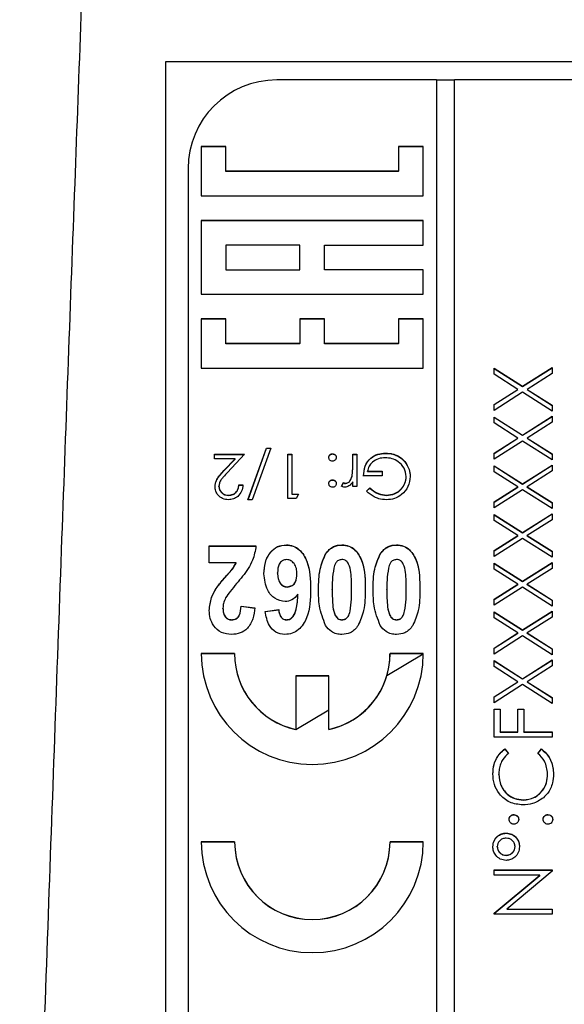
# Model space of a CAD drawing. Header units: millimetres. Extents: x 346 to 1849, y -14 to 1262.
# Tile 26 of 56: x 1326 to 1338, y 539 to 561. Entities that reach past the tile are written whole.
import ezdxf

# ---------------------------------------------------------------- set-up
doc = ezdxf.new("R2010")
doc.units = ezdxf.units.MM

msp = doc.modelspace()

# ---------------------------------------------------------------- linework, layer by layer
at = {"color": 7, "linetype": 'Continuous', "lineweight": 25}
for p, q in [((1329.119, 560.053), (1350.119, 560.053)), ((1329.119, 522.498), (1329.119, 560.053)), ((1335.219, 559.637), (1331.619, 559.637)), ((1335.219, 559.637), (1335.219, 519.691)), ((1335.619, 559.632), (1335.219, 559.632)), ((1335.619, 519.691), (1335.619, 559.637)), ((1347.619, 559.637), (1335.619, 559.637)), ((1330.474, 558.134), (1329.919, 558.134)), ((1329.919, 558.134), (1329.919, 557.024)), ((1330.474, 558.129), (1329.919, 558.129)), ((1330.474, 557.579), (1330.474, 558.134)), ((1334.919, 558.134), (1334.363, 558.134)), ((1334.363, 558.134), (1334.363, 557.579)), ((1334.919, 558.129), (1334.363, 558.129)), ((1334.919, 557.024), (1334.919, 558.134)), ((1329.619, 557.64), (1329.619, 521.688)), ((1334.363, 557.579), (1330.474, 557.579)), ((1330.474, 557.574), (1330.474, 557.579)), ((1334.363, 557.574), (1330.474, 557.574)), ((1334.363, 557.574), (1334.363, 557.579)), ((1329.919, 557.024), (1334.919, 557.024)), ((1334.919, 556.469), (1329.919, 556.469)), ((1329.919, 556.469), (1329.919, 554.805)), ((1334.919, 556.464), (1329.919, 556.464)), ((1334.919, 555.915), (1334.919, 556.469)), ((1332.141, 555.915), (1330.474, 555.915)), ((1330.474, 555.915), (1330.474, 555.36)), ((1332.141, 555.36), (1332.141, 555.915)), ((1332.697, 555.36), (1332.697, 555.915)), ((1332.697, 555.915), (1334.919, 555.915)), ((1330.474, 555.355), (1330.474, 555.36)), ((1330.474, 555.36), (1332.141, 555.36)), ((1330.474, 555.355), (1332.141, 555.355)), ((1332.141, 555.355), (1332.141, 555.36)), ((1334.919, 555.36), (1332.697, 555.36)), ((1332.697, 555.355), (1332.697, 555.36)), ((1334.919, 555.355), (1332.697, 555.355)), ((1334.919, 554.805), (1334.919, 555.36)), ((1329.919, 554.805), (1334.919, 554.805)), ((1330.474, 554.25), (1329.919, 554.25)), ((1329.919, 554.25), (1329.919, 553.14)), ((1330.474, 554.245), (1329.919, 554.245)), ((1330.474, 553.695), (1330.474, 554.25)), ((1332.697, 554.25), (1332.141, 554.25)), ((1332.141, 554.25), (1332.141, 553.695)), ((1332.697, 554.245), (1332.141, 554.245)), ((1332.697, 553.695), (1332.697, 554.25)), ((1334.919, 554.25), (1334.363, 554.25)), ((1334.363, 554.25), (1334.363, 553.695)), ((1334.919, 554.245), (1334.363, 554.245)), ((1334.919, 553.14), (1334.919, 554.25)), ((1332.141, 553.695), (1330.474, 553.695)), ((1330.474, 553.69), (1330.474, 553.695)), ((1332.141, 553.69), (1330.474, 553.69)), ((1332.141, 553.69), (1332.141, 553.695)), ((1334.363, 553.695), (1332.697, 553.695)), ((1332.697, 553.69), (1332.697, 553.695)), ((1334.363, 553.69), (1332.697, 553.69)), ((1334.363, 553.69), (1334.363, 553.695)), ((1329.919, 553.14), (1334.919, 553.14)), ((1336.519, 553.138), (1337.156, 552.731)), ((1336.519, 553.003), (1336.519, 553.138)), ((1336.519, 553.133), (1337.156, 552.726)), ((1337.051, 552.663), (1336.519, 553.003)), ((1337.156, 552.731), (1337.819, 553.154)), ((1337.156, 552.726), (1337.819, 553.149)), ((1337.819, 553.02), (1337.261, 552.663)), ((1337.819, 553.154), (1337.819, 553.02)), ((1336.519, 552.323), (1337.051, 552.663)), ((1336.519, 552.318), (1337.051, 552.658)), ((1337.156, 552.596), (1336.519, 552.189)), ((1337.051, 552.658), (1337.051, 552.663)), ((1337.156, 552.726), (1337.156, 552.731)), ((1337.819, 552.172), (1337.156, 552.596)), ((1337.261, 552.663), (1337.819, 552.307)), ((1337.261, 552.658), (1337.261, 552.663)), ((1337.261, 552.658), (1337.819, 552.302)), ((1336.519, 552.189), (1336.519, 552.323)), ((1337.819, 552.307), (1337.819, 552.172)), ((1336.519, 552.039), (1337.156, 551.632)), ((1336.519, 551.905), (1336.519, 552.039)), ((1336.519, 552.034), (1337.156, 551.627)), ((1337.051, 551.565), (1336.519, 551.905)), ((1337.156, 551.632), (1337.819, 552.056)), ((1337.156, 551.627), (1337.819, 552.051)), ((1337.819, 551.921), (1337.261, 551.565)), ((1337.819, 552.056), (1337.819, 551.921)), ((1337.156, 551.627), (1337.156, 551.632)), ((1336.519, 551.225), (1337.051, 551.565)), ((1336.519, 551.22), (1337.051, 551.56)), ((1337.156, 551.498), (1336.519, 551.09)), ((1337.051, 551.56), (1337.051, 551.565)), ((1337.819, 551.074), (1337.156, 551.498)), ((1337.261, 551.565), (1337.819, 551.208)), ((1337.261, 551.56), (1337.261, 551.565)), ((1337.261, 551.56), (1337.819, 551.203)), ((1330.214, 551.199), (1330.893, 551.199)), ((1330.214, 551.096), (1330.214, 551.199)), ((1330.214, 551.193), (1330.888, 551.193)), ((1330.893, 551.199), (1330.505, 550.785)), ((1330.97, 550.174), (1331.388, 551.339)), ((1330.972, 550.174), (1331.388, 551.334)), ((1331.483, 551.339), (1331.065, 550.174)), ((1331.388, 551.339), (1331.483, 551.339)), ((1331.388, 551.334), (1331.388, 551.339)), ((1331.388, 551.334), (1331.481, 551.334)), ((1331.868, 551.199), (1331.957, 551.199)), ((1331.868, 550.2), (1331.868, 551.199)), ((1331.868, 551.193), (1331.957, 551.193)), ((1331.957, 551.199), (1331.957, 550.302)), ((1332.874, 551.206), (1332.874, 551.211)), ((1333.329, 551.199), (1333.419, 551.199)), ((1333.329, 550.953), (1333.329, 551.199)), ((1333.329, 551.193), (1333.419, 551.193)), ((1333.419, 551.199), (1333.419, 550.469)), ((1334.068, 551.219), (1334.068, 551.224)), ((1336.519, 551.09), (1336.519, 551.225)), ((1337.819, 551.208), (1337.819, 551.074)), ((1330.679, 551.096), (1330.214, 551.096)), ((1330.429, 550.83), (1330.679, 551.096)), ((1330.429, 550.824), (1330.679, 551.091)), ((1330.679, 551.091), (1330.679, 551.096)), ((1334.501, 551.03), (1334.501, 551.035)), ((1337.156, 550.534), (1337.819, 550.957)), ((1337.819, 550.957), (1337.819, 550.823)), ((1330.429, 550.824), (1330.429, 550.83)), ((1333.329, 550.948), (1333.329, 550.953)), ((1333.662, 550.815), (1333.996, 550.815)), ((1333.662, 550.809), (1333.662, 550.815)), ((1333.662, 550.809), (1333.996, 550.809)), ((1333.996, 550.815), (1333.996, 550.712)), ((1336.519, 550.941), (1337.156, 550.534)), ((1336.519, 550.806), (1336.519, 550.941)), ((1336.519, 550.935), (1337.156, 550.528)), ((1337.051, 550.466), (1336.519, 550.806)), ((1337.156, 550.528), (1337.819, 550.952)), ((1337.819, 550.823), (1337.261, 550.466)), ((1332.874, 550.617), (1332.874, 550.622)), ((1333.073, 550.481), (1333.122, 550.559)), ((1333.073, 550.476), (1333.122, 550.553)), ((1333.122, 550.553), (1333.122, 550.559)), ((1333.168, 550.54), (1333.168, 550.546)), ((1333.313, 550.698), (1333.313, 550.703)), ((1333.329, 550.469), (1333.329, 550.576)), ((1333.996, 550.712), (1333.573, 550.712)), ((1334.534, 550.69), (1334.534, 550.695)), ((1337.156, 550.528), (1337.156, 550.534)), ((1330.316, 550.474), (1330.316, 550.479)), ((1330.765, 550.507), (1330.855, 550.507)), ((1330.765, 550.502), (1330.765, 550.507)), ((1330.765, 550.502), (1330.855, 550.502)), ((1331.957, 550.302), (1332.111, 550.302)), ((1331.957, 550.297), (1331.957, 550.302)), ((1331.957, 550.297), (1332.108, 550.297)), ((1332.111, 550.302), (1332.053, 550.2)), ((1333.419, 550.469), (1333.329, 550.469)), ((1333.637, 550.37), (1333.714, 550.443)), ((1333.637, 550.365), (1333.714, 550.438)), ((1333.714, 550.438), (1333.714, 550.443)), ((1336.519, 550.126), (1337.051, 550.466)), ((1336.519, 550.121), (1337.051, 550.461)), ((1337.156, 550.399), (1336.519, 549.992)), ((1337.051, 550.461), (1337.051, 550.466)), ((1337.819, 549.975), (1337.156, 550.399)), ((1337.261, 550.466), (1337.819, 550.11)), ((1337.261, 550.461), (1337.261, 550.466)), ((1337.261, 550.461), (1337.819, 550.105)), ((1330.533, 550.272), (1330.533, 550.277)), ((1331.065, 550.174), (1330.97, 550.174)), ((1332.053, 550.2), (1331.868, 550.2)), ((1334.089, 550.272), (1334.089, 550.277)), ((1336.519, 549.992), (1336.519, 550.126)), ((1337.819, 550.11), (1337.819, 549.975)), ((1337.156, 549.435), (1337.819, 549.859)), ((1337.156, 549.43), (1337.819, 549.854)), ((1337.819, 549.859), (1337.819, 549.724)), ((1336.519, 549.842), (1337.156, 549.435)), ((1336.519, 549.708), (1336.519, 549.842)), ((1336.519, 549.837), (1337.156, 549.43)), ((1337.051, 549.368), (1336.519, 549.708)), ((1337.819, 549.724), (1337.261, 549.368)), ((1337.156, 549.43), (1337.156, 549.435)), ((1336.519, 549.028), (1337.051, 549.368)), ((1336.519, 549.023), (1337.051, 549.363)), ((1337.156, 549.301), (1336.519, 548.893)), ((1337.051, 549.363), (1337.051, 549.368)), ((1337.819, 548.877), (1337.156, 549.301)), ((1337.261, 549.368), (1337.819, 549.011)), ((1337.261, 549.363), (1337.261, 549.368)), ((1337.261, 549.363), (1337.819, 549.006)), ((1330.098, 549.133), (1331.15, 549.133)), ((1330.098, 548.749), (1330.098, 549.133)), ((1330.098, 549.128), (1331.15, 549.128)), ((1331.835, 549.153), (1331.835, 549.158)), ((1333.086, 549.153), (1333.086, 549.158)), ((1334.316, 549.153), (1334.316, 549.158)), ((1336.519, 548.893), (1336.519, 549.028)), ((1337.819, 549.011), (1337.819, 548.877)), ((1330.703, 548.749), (1330.098, 548.749)), ((1330.703, 548.744), (1330.703, 548.749)), ((1332.719, 548.95), (1332.719, 548.956)), ((1333.95, 548.95), (1333.95, 548.956)), ((1336.519, 548.744), (1337.156, 548.337)), ((1336.519, 548.609), (1336.519, 548.744)), ((1336.519, 548.738), (1337.156, 548.331)), ((1337.156, 548.337), (1337.819, 548.76)), ((1337.156, 548.331), (1337.819, 548.755)), ((1337.819, 548.76), (1337.819, 548.626)), ((1331.637, 548.522), (1331.637, 548.527)), ((1337.051, 548.269), (1336.519, 548.609)), ((1337.819, 548.626), (1337.261, 548.269)), ((1332.073, 548.493), (1332.073, 548.498)), ((1337.156, 548.331), (1337.156, 548.337)), ((1330.255, 548.175), (1330.255, 548.18)), ((1331.856, 548.206), (1331.856, 548.211)), ((1332.868, 548.143), (1332.868, 548.148)), ((1333.304, 548.143), (1333.304, 548.148)), ((1334.098, 548.143), (1334.098, 548.148)), ((1334.534, 548.143), (1334.534, 548.148)), ((1336.519, 547.929), (1337.051, 548.269)), ((1336.519, 547.924), (1337.051, 548.264)), ((1337.156, 548.202), (1336.519, 547.795)), ((1337.051, 548.264), (1337.051, 548.269)), ((1337.819, 547.778), (1337.156, 548.202)), ((1337.261, 548.269), (1337.819, 547.913)), ((1337.261, 548.264), (1337.261, 548.269)), ((1337.261, 548.264), (1337.819, 547.908)), ((1332.096, 548.04), (1332.096, 548.045)), ((1336.519, 547.795), (1336.519, 547.929)), ((1337.819, 547.913), (1337.819, 547.778)), ((1330.406, 547.725), (1330.406, 547.731)), ((1330.816, 547.776), (1331.124, 547.738)), ((1330.816, 547.771), (1330.816, 547.776)), ((1330.816, 547.771), (1331.124, 547.733)), ((1331.355, 547.657), (1331.662, 547.699)), ((1331.355, 547.652), (1331.662, 547.694)), ((1331.662, 547.694), (1331.662, 547.699)), ((1333.269, 547.659), (1333.269, 547.664)), ((1334.499, 547.659), (1334.499, 547.664)), ((1336.519, 547.645), (1337.156, 547.238)), ((1336.519, 547.511), (1336.519, 547.645)), ((1336.519, 547.64), (1337.156, 547.233)), ((1337.156, 547.238), (1337.819, 547.662)), ((1337.156, 547.233), (1337.819, 547.657)), ((1337.819, 547.662), (1337.819, 547.527)), ((1330.606, 547.463), (1330.606, 547.468)), ((1331.842, 547.463), (1331.842, 547.468)), ((1333.086, 547.463), (1333.086, 547.468)), ((1334.316, 547.463), (1334.316, 547.468)), ((1337.051, 547.171), (1336.519, 547.511)), ((1337.819, 547.527), (1337.261, 547.171)), ((1337.156, 547.233), (1337.156, 547.238)), ((1336.519, 546.831), (1337.051, 547.171)), ((1336.519, 546.826), (1337.051, 547.166)), ((1337.156, 547.104), (1336.519, 546.696)), ((1337.051, 547.166), (1337.051, 547.171)), ((1337.819, 546.68), (1337.156, 547.104)), ((1337.261, 547.171), (1337.819, 546.814)), ((1337.261, 547.166), (1337.261, 547.171)), ((1337.261, 547.166), (1337.819, 546.809)), ((1336.519, 546.696), (1336.519, 546.831)), ((1337.819, 546.814), (1337.819, 546.68)), ((1330.669, 546.705), (1329.919, 546.705)), ((1330.669, 546.699), (1329.919, 546.699)), ((1330.669, 546.699), (1330.669, 546.705)), ((1334.1, 546.213), (1334.919, 546.699)), ((1334.919, 546.705), (1334.169, 546.705)), ((1334.169, 546.699), (1334.169, 546.705)), ((1334.919, 546.699), (1334.169, 546.699)), ((1336.519, 546.547), (1337.156, 546.14)), ((1336.519, 546.412), (1336.519, 546.547)), ((1336.519, 546.541), (1337.156, 546.134)), ((1337.156, 546.14), (1337.819, 546.563)), ((1337.156, 546.134), (1337.819, 546.558)), ((1337.819, 546.563), (1337.819, 546.429)), ((1337.051, 546.072), (1336.519, 546.412)), ((1337.819, 546.429), (1337.261, 546.072)), ((1332.794, 546.205), (1332.044, 546.205)), ((1332.044, 546.205), (1332.044, 544.998)), ((1332.794, 546.2), (1332.044, 546.2)), ((1332.794, 544.998), (1332.794, 546.205)), ((1336.519, 545.732), (1337.051, 546.072)), ((1337.051, 546.067), (1337.051, 546.072)), ((1337.156, 546.134), (1337.156, 546.14)), ((1337.261, 546.072), (1337.819, 545.716)), ((1337.261, 546.067), (1337.261, 546.072)), ((1336.519, 545.727), (1337.051, 546.067)), ((1337.156, 546.005), (1336.519, 545.598)), ((1337.819, 545.581), (1337.156, 546.005)), ((1337.261, 546.067), (1337.819, 545.71)), ((1336.519, 545.598), (1336.519, 545.732)), ((1337.819, 545.716), (1337.819, 545.581)), ((1332.044, 544.992), (1332.794, 545.438)), ((1336.519, 545.456), (1336.652, 545.456)), ((1336.519, 544.824), (1336.519, 545.456)), ((1336.519, 545.451), (1336.652, 545.451)), ((1336.652, 545.456), (1336.652, 544.94)), ((1337.052, 545.456), (1337.186, 545.456)), ((1337.052, 544.94), (1337.052, 545.456)), ((1337.052, 545.451), (1337.186, 545.451)), ((1337.186, 545.456), (1337.186, 544.94)), ((1332.044, 544.992), (1332.044, 544.998)), ((1332.794, 544.992), (1332.794, 544.998)), ((1337.819, 544.824), (1336.519, 544.824)), ((1336.652, 544.94), (1337.052, 544.94)), ((1336.652, 544.935), (1336.652, 544.94)), ((1336.652, 544.935), (1337.052, 544.935)), ((1337.052, 544.935), (1337.052, 544.94)), ((1337.186, 544.94), (1337.819, 544.94)), ((1337.186, 544.935), (1337.186, 544.94)), ((1337.186, 544.935), (1337.819, 544.935)), ((1337.819, 544.94), (1337.819, 544.824)), ((1336.757, 544.558), (1336.836, 544.456)), ((1336.757, 544.552), (1336.757, 544.558)), ((1336.757, 544.552), (1336.836, 544.45)), ((1337.502, 544.456), (1337.58, 544.558)), ((1337.502, 544.45), (1337.58, 544.552)), ((1337.58, 544.552), (1337.58, 544.558)), ((1336.619, 543.979), (1336.619, 543.984)), ((1337.719, 543.987), (1337.719, 543.992)), ((1337.17, 543.404), (1337.17, 543.409)), ((1336.961, 543.071), (1336.961, 543.076)), ((1337.727, 543.071), (1337.727, 543.076)), ((1336.786, 542.655), (1336.786, 542.66)), ((1330.669, 542.46), (1329.919, 542.46)), ((1330.669, 542.455), (1329.919, 542.455)), ((1330.669, 542.455), (1330.669, 542.46)), ((1334.919, 542.46), (1334.169, 542.46)), ((1334.169, 542.455), (1334.169, 542.46)), ((1334.919, 542.455), (1334.169, 542.455)), ((1336.586, 542.35), (1336.586, 542.355)), ((1336.986, 542.349), (1336.986, 542.354)), ((1336.786, 542.156), (1336.786, 542.161)), ((1336.519, 541.828), (1337.819, 541.828)), ((1336.519, 541.711), (1336.519, 541.828)), ((1336.519, 541.823), (1337.819, 541.823)), ((1337.542, 541.711), (1336.519, 541.711)), ((1336.519, 540.854), (1337.542, 541.711)), ((1336.519, 540.848), (1337.542, 541.706)), ((1337.819, 541.801), (1336.798, 540.946)), ((1337.542, 541.706), (1337.542, 541.711)), ((1337.819, 541.828), (1337.819, 541.801)), ((1336.519, 540.829), (1336.519, 540.854)), ((1337.819, 540.829), (1336.519, 540.829)), ((1336.798, 540.946), (1337.819, 540.946)), ((1336.798, 540.941), (1336.798, 540.946)), ((1336.798, 540.941), (1337.819, 540.941)), ((1337.819, 540.946), (1337.819, 540.829))]:
    msp.add_line(p, q, dxfattribs=at)
for centre, radius, start, end in [((1331.618, 557.639), 1.999, 89.9617, 179.9616), ((1332.419, 546.707), 2.5, 180.0617, 359.9383), ((1332.417, 546.705), 1.748, 180.0276, 257.6737), ((1332.417, 546.7), 1.748, 180.0276, 257.6737), ((1332.421, 546.705), 1.748, 282.3263, 359.9724), ((1332.423, 546.699), 1.745, 343.8203, 359.9997), ((1332.42, 546.701), 1.749, 282.3379, 343.8005), ((1332.419, 542.463), 2.5, 180.0617, 359.9383), ((1332.419, 542.462), 1.75, 180.0617, 359.9383), ((1332.419, 542.457), 1.75, 180.0617, 359.9383)]:
    msp.add_arc(centre, radius, start, end, dxfattribs=at)
for points, knots in [([(1327.349, 564.85), (1327.254, 562.333), (1327.059, 557.147), (1326.766, 549.138), (1326.462, 540.667), (1326.147, 531.737), (1325.936, 525.629), (1325.828, 522.499)], [0, 0, 0, 0, 0.178264, 0.367396, 0.567396, 0.778264, 1, 1, 1, 1]), ([(1332.791, 551.128), (1332.792, 551.14), (1332.795, 551.165), (1332.818, 551.192), (1332.845, 551.209), (1332.864, 551.211), (1332.874, 551.211)], [0, 0, 0, 0, 0.279515, 0.559486, 0.779684, 1, 1, 1, 1]), ([(1332.791, 551.123), (1332.792, 551.135), (1332.795, 551.16), (1332.818, 551.187), (1332.845, 551.204), (1332.864, 551.205), (1332.874, 551.206)], [0, 0, 0, 0, 0.279515, 0.559486, 0.779684, 1, 1, 1, 1]), ([(1332.874, 551.211), (1332.886, 551.21), (1332.911, 551.207), (1332.938, 551.184), (1332.955, 551.157), (1332.956, 551.138), (1332.957, 551.128)], [0, 0, 0, 0, 0.279628, 0.559268, 0.779583, 1, 1, 1, 1]), ([(1332.874, 551.206), (1332.886, 551.205), (1332.911, 551.202), (1332.938, 551.179), (1332.955, 551.152), (1332.956, 551.133), (1332.957, 551.123)], [0, 0, 0, 0, 0.279628, 0.559268, 0.779583, 1, 1, 1, 1]), ([(1333.573, 550.712), (1333.579, 550.788), (1333.591, 550.938), (1333.718, 551.116), (1333.891, 551.212), (1334.009, 551.22), (1334.068, 551.224)], [0, 0, 0, 0, 0.280351, 0.559367, 0.779371, 1, 1, 1, 1]), ([(1333.573, 550.707), (1333.579, 550.782), (1333.591, 550.933), (1333.718, 551.111), (1333.891, 551.207), (1334.009, 551.215), (1334.068, 551.219)], [0, 0, 0, 0, 0.280351, 0.559367, 0.779371, 1, 1, 1, 1]), ([(1334.068, 551.224), (1334.124, 551.221), (1334.215, 551.216), (1334.335, 551.171), (1334.428, 551.114), (1334.477, 551.062), (1334.501, 551.035)], [0, 0, 0, 0, 0.339789, 0.559872, 0.779908, 1, 1, 1, 1]), ([(1334.068, 551.219), (1334.124, 551.216), (1334.215, 551.21), (1334.335, 551.166), (1334.428, 551.109), (1334.477, 551.056), (1334.501, 551.03)], [0, 0, 0, 0, 0.339789, 0.559872, 0.779908, 1, 1, 1, 1]), ([(1332.874, 551.045), (1332.862, 551.046), (1332.837, 551.049), (1332.81, 551.072), (1332.793, 551.099), (1332.791, 551.119), (1332.791, 551.128)], [0, 0, 0, 0, 0.279602, 0.559212, 0.779475, 1, 1, 1, 1]), ([(1332.957, 551.128), (1332.956, 551.116), (1332.953, 551.091), (1332.93, 551.064), (1332.903, 551.048), (1332.884, 551.046), (1332.874, 551.045)], [0, 0, 0, 0, 0.279576, 0.559284, 0.779552, 1, 1, 1, 1]), ([(1334.06, 551.122), (1334.009, 551.118), (1333.906, 551.11), (1333.779, 551.035), (1333.691, 550.933), (1333.672, 550.854), (1333.662, 550.815)], [0, 0, 0, 0, 0.280258, 0.55994, 0.779939, 1, 1, 1, 1]), ([(1334.534, 550.695), (1334.524, 550.761), (1334.503, 550.893), (1334.371, 551.033), (1334.217, 551.109), (1334.112, 551.118), (1334.06, 551.122)], [0, 0, 0, 0, 0.279051, 0.558582, 0.779235, 1, 1, 1, 1]), ([(1334.501, 551.035), (1334.541, 550.978), (1334.611, 550.876), (1334.62, 550.753), (1334.624, 550.699)], [0, 0, 0, 0, 0.559317, 1, 1, 1, 1]), ([(1334.501, 551.03), (1334.541, 550.973), (1334.611, 550.871), (1334.62, 550.748), (1334.624, 550.694)], [0, 0, 0, 0, 0.559317, 1, 1, 1, 1]), ([(1330.227, 550.471), (1330.233, 550.519), (1330.243, 550.599), (1330.307, 550.69), (1330.365, 550.761), (1330.408, 550.807), (1330.429, 550.83)], [0, 0, 0, 0, 0.338375, 0.558753, 0.77936, 1, 1, 1, 1]), ([(1330.227, 550.466), (1330.233, 550.514), (1330.243, 550.593), (1330.307, 550.685), (1330.365, 550.756), (1330.408, 550.802), (1330.429, 550.824)], [0, 0, 0, 0, 0.338375, 0.558753, 0.77936, 1, 1, 1, 1]), ([(1330.505, 550.785), (1330.477, 550.755), (1330.429, 550.705), (1330.368, 550.631), (1330.324, 550.561), (1330.319, 550.506), (1330.316, 550.479)], [0, 0, 0, 0, 0.3405416, 0.5608502, 0.7805986, 1, 1, 1, 1]), ([(1333.313, 550.703), (1333.319, 550.749), (1333.33, 550.833), (1333.329, 550.916), (1333.329, 550.953)], [0, 0, 0, 0, 0.559637, 1, 1, 1, 1]), ([(1333.313, 550.698), (1333.319, 550.744), (1333.33, 550.827), (1333.329, 550.911), (1333.329, 550.948)], [0, 0, 0, 0, 0.559637, 1, 1, 1, 1]), ([(1332.791, 550.539), (1332.792, 550.552), (1332.795, 550.576), (1332.818, 550.603), (1332.845, 550.62), (1332.864, 550.622), (1332.874, 550.622)], [0, 0, 0, 0, 0.279517, 0.559326, 0.779544, 1, 1, 1, 1]), ([(1332.791, 550.534), (1332.792, 550.546), (1332.795, 550.571), (1332.818, 550.598), (1332.845, 550.615), (1332.864, 550.617), (1332.874, 550.617)], [0, 0, 0, 0, 0.279517, 0.559326, 0.779544, 1, 1, 1, 1]), ([(1332.874, 550.456), (1332.862, 550.457), (1332.837, 550.46), (1332.81, 550.483), (1332.793, 550.51), (1332.791, 550.53), (1332.791, 550.539)], [0, 0, 0, 0, 0.279602, 0.559212, 0.779475, 1, 1, 1, 1]), ([(1332.874, 550.622), (1332.886, 550.621), (1332.911, 550.618), (1332.938, 550.595), (1332.955, 550.568), (1332.957, 550.549), (1332.957, 550.539)], [0, 0, 0, 0, 0.2796468, 0.5592988, 0.7796148, 1, 1, 1, 1]), ([(1332.874, 550.617), (1332.886, 550.616), (1332.911, 550.613), (1332.938, 550.59), (1332.955, 550.563), (1332.957, 550.544), (1332.957, 550.534)], [0, 0, 0, 0, 0.279647, 0.559299, 0.779615, 1, 1, 1, 1]), ([(1332.957, 550.539), (1332.956, 550.527), (1332.953, 550.503), (1332.93, 550.475), (1332.903, 550.459), (1332.884, 550.457), (1332.874, 550.456)], [0, 0, 0, 0, 0.279539, 0.559327, 0.779689, 1, 1, 1, 1]), ([(1333.122, 550.559), (1333.13, 550.555), (1333.145, 550.548), (1333.161, 550.546), (1333.168, 550.546)], [0, 0, 0, 0, 0.560396, 1, 1, 1, 1]), ([(1333.122, 550.553), (1333.13, 550.55), (1333.145, 550.543), (1333.161, 550.541), (1333.168, 550.54)], [0, 0, 0, 0, 0.560396, 1, 1, 1, 1]), ([(1333.329, 550.576), (1333.304, 550.542), (1333.269, 550.494), (1333.2, 550.461), (1333.167, 550.458), (1333.151, 550.456)], [0, 0, 0, 0, 0.558841, 0.779474, 1, 1, 1, 1]), ([(1333.168, 550.546), (1333.189, 550.55), (1333.232, 550.559), (1333.286, 550.618), (1333.303, 550.671), (1333.313, 550.703)], [0, 0, 0, 0, 0.278435, 0.558783, 1, 1, 1, 1]), ([(1333.168, 550.54), (1333.189, 550.545), (1333.232, 550.554), (1333.286, 550.613), (1333.303, 550.666), (1333.313, 550.698)], [0, 0, 0, 0, 0.278435, 0.558783, 1, 1, 1, 1]), ([(1334.624, 550.699), (1334.614, 550.621), (1334.594, 550.464), (1334.451, 550.289), (1334.271, 550.189), (1334.148, 550.179), (1334.086, 550.174)], [0, 0, 0, 0, 0.2795847, 0.5590752, 0.7794152, 1, 1, 1, 1]), ([(1334.089, 550.277), (1334.152, 550.284), (1334.279, 550.3), (1334.427, 550.407), (1334.517, 550.546), (1334.529, 550.645), (1334.534, 550.695)], [0, 0, 0, 0, 0.279854, 0.559567, 0.779843, 1, 1, 1, 1]), ([(1334.089, 550.272), (1334.152, 550.279), (1334.279, 550.295), (1334.427, 550.401), (1334.517, 550.541), (1334.529, 550.64), (1334.534, 550.69)], [0, 0, 0, 0, 0.279854, 0.559567, 0.779843, 1, 1, 1, 1]), ([(1330.529, 550.174), (1330.484, 550.179), (1330.395, 550.187), (1330.296, 550.268), (1330.236, 550.367), (1330.23, 550.436), (1330.227, 550.471)], [0, 0, 0, 0, 0.279891, 0.559188, 0.779573, 1, 1, 1, 1]), ([(1330.316, 550.479), (1330.321, 550.448), (1330.329, 550.387), (1330.39, 550.321), (1330.46, 550.282), (1330.509, 550.279), (1330.533, 550.277)], [0, 0, 0, 0, 0.2791258, 0.5589784, 0.77935, 1, 1, 1, 1]), ([(1330.316, 550.474), (1330.321, 550.443), (1330.329, 550.381), (1330.39, 550.316), (1330.46, 550.277), (1330.509, 550.273), (1330.533, 550.272)], [0, 0, 0, 0, 0.279126, 0.558978, 0.77935, 1, 1, 1, 1]), ([(1330.855, 550.507), (1330.849, 550.459), (1330.837, 550.362), (1330.752, 550.251), (1330.643, 550.184), (1330.567, 550.178), (1330.529, 550.174)], [0, 0, 0, 0, 0.280029, 0.559515, 0.779668, 1, 1, 1, 1]), ([(1330.533, 550.277), (1330.567, 550.28), (1330.636, 550.287), (1330.713, 550.35), (1330.754, 550.428), (1330.762, 550.481), (1330.765, 550.507)], [0, 0, 0, 0, 0.279693, 0.55878, 0.779138, 1, 1, 1, 1]), ([(1330.533, 550.272), (1330.567, 550.275), (1330.636, 550.282), (1330.713, 550.344), (1330.754, 550.422), (1330.762, 550.476), (1330.765, 550.502)], [0, 0, 0, 0, 0.279693, 0.55878, 0.779138, 1, 1, 1, 1]), ([(1333.151, 550.456), (1333.135, 550.458), (1333.108, 550.461), (1333.083, 550.475), (1333.073, 550.481)], [0, 0, 0, 0, 0.559243, 1, 1, 1, 1]), ([(1334.086, 550.174), (1334.029, 550.179), (1333.935, 550.186), (1333.812, 550.236), (1333.718, 550.295), (1333.664, 550.345), (1333.637, 550.37)], [0, 0, 0, 0, 0.339527, 0.559586, 0.779731, 1, 1, 1, 1]), ([(1333.714, 550.443), (1333.776, 550.392), (1333.886, 550.302), (1334.027, 550.284), (1334.089, 550.277)], [0, 0, 0, 0, 0.5598098, 1, 1, 1, 1]), ([(1333.714, 550.438), (1333.776, 550.387), (1333.886, 550.296), (1334.027, 550.279), (1334.089, 550.272)], [0, 0, 0, 0, 0.55981, 1, 1, 1, 1]), ([(1331.15, 549.133), (1331.132, 549.024), (1331.102, 548.843), (1330.976, 548.621), (1330.851, 548.448), (1330.759, 548.339), (1330.714, 548.284)], [0, 0, 0, 0, 0.3393498, 0.5593729, 0.7796691, 1, 1, 1, 1]), ([(1331.329, 548.507), (1331.334, 548.594), (1331.344, 548.766), (1331.455, 548.985), (1331.63, 549.135), (1331.767, 549.151), (1331.835, 549.158)], [0, 0, 0, 0, 0.280898, 0.560626, 0.780338, 1, 1, 1, 1]), ([(1331.329, 548.502), (1331.334, 548.588), (1331.344, 548.761), (1331.455, 548.98), (1331.63, 549.13), (1331.767, 549.146), (1331.835, 549.153)], [0, 0, 0, 0, 0.280898, 0.560626, 0.780338, 1, 1, 1, 1]), ([(1331.835, 549.158), (1331.888, 549.153), (1331.994, 549.143), (1332.174, 549.023), (1332.37, 548.696), (1332.376, 548.375), (1332.38, 548.161)], [0, 0, 0, 0, 0.125109, 0.250273, 0.499351, 1, 1, 1, 1]), ([(1331.835, 549.153), (1331.888, 549.148), (1331.994, 549.138), (1332.174, 549.018), (1332.37, 548.69), (1332.376, 548.37), (1332.38, 548.156)], [0, 0, 0, 0, 0.125109, 0.250273, 0.499351, 1, 1, 1, 1]), ([(1332.719, 548.956), (1332.773, 549.021), (1332.87, 549.137), (1333.02, 549.152), (1333.086, 549.158)], [0, 0, 0, 0, 0.5588026, 1, 1, 1, 1]), ([(1332.719, 548.95), (1332.773, 549.015), (1332.87, 549.132), (1333.02, 549.147), (1333.086, 549.153)], [0, 0, 0, 0, 0.558803, 1, 1, 1, 1]), ([(1333.086, 549.158), (1333.139, 549.153), (1333.246, 549.143), (1333.428, 549.021), (1333.608, 548.68), (1333.61, 548.359), (1333.611, 548.144)], [0, 0, 0, 0, 0.12513, 0.250188, 0.498801, 1, 1, 1, 1]), ([(1333.086, 549.153), (1333.139, 549.148), (1333.246, 549.138), (1333.428, 549.016), (1333.608, 548.675), (1333.61, 548.353), (1333.611, 548.139)], [0, 0, 0, 0, 0.12513, 0.250188, 0.498801, 1, 1, 1, 1]), ([(1333.95, 548.956), (1334.004, 549.021), (1334.101, 549.137), (1334.25, 549.152), (1334.316, 549.158)], [0, 0, 0, 0, 0.558803, 1, 1, 1, 1]), ([(1333.95, 548.95), (1334.004, 549.015), (1334.101, 549.132), (1334.25, 549.147), (1334.316, 549.153)], [0, 0, 0, 0, 0.5588026, 1, 1, 1, 1]), ([(1334.316, 549.158), (1334.37, 549.153), (1334.477, 549.143), (1334.658, 549.021), (1334.839, 548.68), (1334.841, 548.359), (1334.842, 548.144)], [0, 0, 0, 0, 0.1251297, 0.2501884, 0.4988007, 1, 1, 1, 1]), ([(1334.316, 549.153), (1334.37, 549.148), (1334.477, 549.138), (1334.658, 549.016), (1334.839, 548.675), (1334.841, 548.353), (1334.842, 548.139)], [0, 0, 0, 0, 0.12513, 0.250188, 0.498801, 1, 1, 1, 1]), ([(1330.255, 548.18), (1330.305, 548.245), (1330.386, 548.354), (1330.514, 548.493), (1330.623, 548.61), (1330.676, 548.703), (1330.703, 548.749)], [0, 0, 0, 0, 0.339945, 0.56012, 0.780287, 1, 1, 1, 1]), ([(1330.255, 548.175), (1330.305, 548.24), (1330.386, 548.348), (1330.514, 548.488), (1330.623, 548.605), (1330.676, 548.697), (1330.703, 548.744)], [0, 0, 0, 0, 0.3399446, 0.5601197, 0.7802865, 1, 1, 1, 1]), ([(1331.841, 548.826), (1331.807, 548.82), (1331.738, 548.81), (1331.644, 548.7), (1331.64, 548.596), (1331.637, 548.527)], [0, 0, 0, 0, 0.249702, 0.499814, 1, 1, 1, 1]), ([(1332.073, 548.498), (1332.071, 548.54), (1332.067, 548.623), (1332.018, 548.731), (1331.939, 548.809), (1331.873, 548.82), (1331.841, 548.826)], [0, 0, 0, 0, 0.2809977, 0.5606461, 0.7809145, 1, 1, 1, 1]), ([(1332.56, 548.148), (1332.561, 548.305), (1332.562, 548.585), (1332.671, 548.843), (1332.719, 548.956)], [0, 0, 0, 0, 0.561137, 1, 1, 1, 1]), ([(1332.56, 548.143), (1332.561, 548.3), (1332.562, 548.58), (1332.671, 548.838), (1332.719, 548.95)], [0, 0, 0, 0, 0.561137, 1, 1, 1, 1]), ([(1333.086, 548.826), (1333.058, 548.821), (1333.003, 548.813), (1332.932, 548.739), (1332.914, 548.671), (1332.902, 548.63)], [0, 0, 0, 0, 0.279177, 0.558619, 1, 1, 1, 1]), ([(1333.304, 548.148), (1333.304, 548.277), (1333.304, 548.471), (1333.261, 548.679), (1333.214, 548.765), (1333.178, 548.798), (1333.134, 548.822), (1333.102, 548.824), (1333.086, 548.826)], [0, 0, 0, 0, 0.5005297, 0.7500702, 0.8126725, 0.8750171, 0.9374846, 1, 1, 1, 1]), ([(1333.791, 548.148), (1333.791, 548.305), (1333.793, 548.585), (1333.902, 548.843), (1333.95, 548.956)], [0, 0, 0, 0, 0.561137, 1, 1, 1, 1]), ([(1333.791, 548.143), (1333.791, 548.3), (1333.793, 548.58), (1333.902, 548.838), (1333.95, 548.95)], [0, 0, 0, 0, 0.561137, 1, 1, 1, 1]), ([(1334.316, 548.826), (1334.289, 548.821), (1334.234, 548.813), (1334.162, 548.739), (1334.144, 548.671), (1334.133, 548.63)], [0, 0, 0, 0, 0.279177, 0.558619, 1, 1, 1, 1]), ([(1334.534, 548.148), (1334.535, 548.277), (1334.535, 548.471), (1334.492, 548.679), (1334.445, 548.765), (1334.409, 548.798), (1334.365, 548.822), (1334.333, 548.824), (1334.316, 548.826)], [0, 0, 0, 0, 0.50053, 0.75007, 0.812672, 0.875017, 0.937485, 1, 1, 1, 1]), ([(1331.637, 548.527), (1331.638, 548.486), (1331.641, 548.406), (1331.681, 548.298), (1331.761, 548.224), (1331.825, 548.215), (1331.856, 548.211)], [0, 0, 0, 0, 0.2811992, 0.5606808, 0.780502, 1, 1, 1, 1]), ([(1331.637, 548.522), (1331.638, 548.481), (1331.641, 548.401), (1331.681, 548.293), (1331.761, 548.219), (1331.825, 548.21), (1331.856, 548.206)], [0, 0, 0, 0, 0.281199, 0.560681, 0.780502, 1, 1, 1, 1]), ([(1332.902, 548.63), (1332.89, 548.54), (1332.867, 548.38), (1332.868, 548.219), (1332.868, 548.148)], [0, 0, 0, 0, 0.559708, 1, 1, 1, 1]), ([(1334.133, 548.63), (1334.121, 548.54), (1334.098, 548.38), (1334.098, 548.219), (1334.098, 548.148)], [0, 0, 0, 0, 0.559708, 1, 1, 1, 1]), ([(1331.806, 547.878), (1331.724, 547.894), (1331.561, 547.926), (1331.366, 548.168), (1331.343, 548.379), (1331.329, 548.507)], [0, 0, 0, 0, 0.278667, 0.559714, 1, 1, 1, 1]), ([(1331.856, 548.211), (1331.894, 548.217), (1331.97, 548.23), (1332.062, 548.341), (1332.069, 548.439), (1332.073, 548.498)], [0, 0, 0, 0, 0.279132, 0.559241, 1, 1, 1, 1]), ([(1331.856, 548.206), (1331.894, 548.212), (1331.97, 548.225), (1332.062, 548.336), (1332.069, 548.433), (1332.073, 548.493)], [0, 0, 0, 0, 0.279132, 0.559241, 1, 1, 1, 1]), ([(1330.098, 547.679), (1330.108, 547.779), (1330.125, 547.957), (1330.215, 548.112), (1330.255, 548.18)], [0, 0, 0, 0, 0.559099, 1, 1, 1, 1]), ([(1330.098, 547.674), (1330.108, 547.774), (1330.125, 547.952), (1330.215, 548.107), (1330.255, 548.175)], [0, 0, 0, 0, 0.559099, 1, 1, 1, 1]), ([(1330.714, 548.284), (1330.665, 548.226), (1330.577, 548.123), (1330.501, 548.011), (1330.467, 547.961)], [0, 0, 0, 0, 0.560211, 1, 1, 1, 1]), ([(1332.38, 548.161), (1332.376, 547.939), (1332.369, 547.606), (1332.159, 547.268), (1331.968, 547.151), (1331.858, 547.141), (1331.803, 547.136)], [0, 0, 0, 0, 0.500588, 0.749619, 0.874794, 1, 1, 1, 1]), ([(1332.718, 547.341), (1332.662, 547.486), (1332.561, 547.747), (1332.56, 548.025), (1332.56, 548.148)], [0, 0, 0, 0, 0.558267, 1, 1, 1, 1]), ([(1332.868, 548.148), (1332.868, 548.019), (1332.869, 547.825), (1332.911, 547.599), (1332.978, 547.503), (1333.037, 547.473), (1333.069, 547.47), (1333.086, 547.468)], [0, 0, 0, 0, 0.501059, 0.75088, 0.874945, 0.937481, 1, 1, 1, 1]), ([(1332.868, 548.143), (1332.868, 548.013), (1332.869, 547.82), (1332.911, 547.594), (1332.978, 547.498), (1333.037, 547.468), (1333.069, 547.465), (1333.086, 547.463)], [0, 0, 0, 0, 0.501059, 0.75088, 0.874945, 0.937481, 1, 1, 1, 1]), ([(1333.269, 547.664), (1333.281, 547.754), (1333.304, 547.915), (1333.304, 548.077), (1333.304, 548.148)], [0, 0, 0, 0, 0.559712, 1, 1, 1, 1]), ([(1333.269, 547.659), (1333.281, 547.749), (1333.304, 547.909), (1333.304, 548.071), (1333.304, 548.143)], [0, 0, 0, 0, 0.559712, 1, 1, 1, 1]), ([(1333.611, 548.144), (1333.61, 547.987), (1333.609, 547.707), (1333.5, 547.451), (1333.452, 547.338)], [0, 0, 0, 0, 0.561126, 1, 1, 1, 1]), ([(1333.949, 547.341), (1333.892, 547.486), (1333.792, 547.747), (1333.791, 548.025), (1333.791, 548.148)], [0, 0, 0, 0, 0.558267, 1, 1, 1, 1]), ([(1334.098, 548.148), (1334.099, 548.019), (1334.1, 547.825), (1334.142, 547.599), (1334.209, 547.503), (1334.268, 547.473), (1334.3, 547.47), (1334.316, 547.468)], [0, 0, 0, 0, 0.501059, 0.75088, 0.874945, 0.937481, 1, 1, 1, 1]), ([(1334.098, 548.143), (1334.099, 548.013), (1334.1, 547.82), (1334.142, 547.594), (1334.209, 547.498), (1334.268, 547.468), (1334.3, 547.465), (1334.316, 547.463)], [0, 0, 0, 0, 0.501059, 0.75088, 0.874945, 0.937481, 1, 1, 1, 1]), ([(1334.499, 547.664), (1334.512, 547.754), (1334.535, 547.915), (1334.534, 548.077), (1334.534, 548.148)], [0, 0, 0, 0, 0.559712, 1, 1, 1, 1]), ([(1334.499, 547.659), (1334.512, 547.749), (1334.535, 547.909), (1334.534, 548.071), (1334.534, 548.143)], [0, 0, 0, 0, 0.559712, 1, 1, 1, 1]), ([(1334.842, 548.144), (1334.841, 547.987), (1334.84, 547.707), (1334.731, 547.451), (1334.683, 547.338)], [0, 0, 0, 0, 0.561126, 1, 1, 1, 1]), ([(1330.467, 547.961), (1330.448, 547.92), (1330.414, 547.847), (1330.408, 547.766), (1330.406, 547.731)], [0, 0, 0, 0, 0.559914, 1, 1, 1, 1]), ([(1332.096, 548.045), (1332.053, 547.994), (1331.976, 547.901), (1331.858, 547.885), (1331.806, 547.878)], [0, 0, 0, 0, 0.560019, 1, 1, 1, 1]), ([(1331.842, 547.468), (1331.871, 547.473), (1331.928, 547.483), (1332.012, 547.568), (1332.081, 547.759), (1332.09, 547.931), (1332.096, 548.045)], [0, 0, 0, 0, 0.124187, 0.249061, 0.498254, 1, 1, 1, 1]), ([(1331.842, 547.463), (1331.871, 547.468), (1331.928, 547.477), (1332.012, 547.562), (1332.081, 547.754), (1332.09, 547.925), (1332.096, 548.04)], [0, 0, 0, 0, 0.124187, 0.249061, 0.498254, 1, 1, 1, 1]), ([(1330.599, 547.136), (1330.521, 547.143), (1330.364, 547.158), (1330.197, 547.314), (1330.11, 547.496), (1330.102, 547.618), (1330.098, 547.679)], [0, 0, 0, 0, 0.2796861, 0.5585982, 0.7791114, 1, 1, 1, 1]), ([(1330.406, 547.731), (1330.408, 547.696), (1330.411, 547.626), (1330.451, 547.535), (1330.523, 547.476), (1330.578, 547.471), (1330.606, 547.468)], [0, 0, 0, 0, 0.280885, 0.560496, 0.779917, 1, 1, 1, 1]), ([(1330.406, 547.725), (1330.408, 547.691), (1330.411, 547.621), (1330.451, 547.53), (1330.523, 547.471), (1330.578, 547.466), (1330.606, 547.463)], [0, 0, 0, 0, 0.280885, 0.560496, 0.779917, 1, 1, 1, 1]), ([(1331.124, 547.738), (1331.114, 547.655), (1331.094, 547.49), (1330.983, 547.277), (1330.796, 547.154), (1330.665, 547.142), (1330.599, 547.136)], [0, 0, 0, 0, 0.281105, 0.560182, 0.779967, 1, 1, 1, 1]), ([(1330.606, 547.468), (1330.641, 547.473), (1330.694, 547.481), (1330.747, 547.528), (1330.804, 547.616), (1330.811, 547.705), (1330.816, 547.776)], [0, 0, 0, 0, 0.248696, 0.374368, 0.499925, 1, 1, 1, 1]), ([(1330.606, 547.463), (1330.641, 547.468), (1330.694, 547.475), (1330.747, 547.523), (1330.804, 547.611), (1330.811, 547.7), (1330.816, 547.771)], [0, 0, 0, 0, 0.248696, 0.374368, 0.499925, 1, 1, 1, 1]), ([(1331.803, 547.136), (1331.732, 547.146), (1331.589, 547.166), (1331.411, 547.368), (1331.376, 547.547), (1331.355, 547.657)], [0, 0, 0, 0, 0.2791687, 0.5591013, 1, 1, 1, 1]), ([(1331.662, 547.699), (1331.666, 547.669), (1331.674, 547.609), (1331.708, 547.53), (1331.77, 547.476), (1331.818, 547.471), (1331.842, 547.468)], [0, 0, 0, 0, 0.281004, 0.560864, 0.780418, 1, 1, 1, 1]), ([(1331.662, 547.694), (1331.666, 547.664), (1331.674, 547.604), (1331.708, 547.525), (1331.77, 547.471), (1331.818, 547.466), (1331.842, 547.463)], [0, 0, 0, 0, 0.281004, 0.560864, 0.780418, 1, 1, 1, 1]), ([(1333.086, 547.468), (1333.113, 547.473), (1333.168, 547.481), (1333.24, 547.555), (1333.258, 547.623), (1333.269, 547.664)], [0, 0, 0, 0, 0.279177, 0.558619, 1, 1, 1, 1]), ([(1333.086, 547.463), (1333.113, 547.467), (1333.168, 547.476), (1333.24, 547.549), (1333.258, 547.618), (1333.269, 547.659)], [0, 0, 0, 0, 0.279177, 0.558619, 1, 1, 1, 1]), ([(1334.316, 547.468), (1334.344, 547.473), (1334.398, 547.481), (1334.47, 547.555), (1334.488, 547.623), (1334.499, 547.664)], [0, 0, 0, 0, 0.279177, 0.558619, 1, 1, 1, 1]), ([(1334.316, 547.463), (1334.344, 547.467), (1334.398, 547.476), (1334.47, 547.549), (1334.488, 547.618), (1334.499, 547.659)], [0, 0, 0, 0, 0.279177, 0.558619, 1, 1, 1, 1]), ([(1333.086, 547.136), (1333.044, 547.138), (1332.962, 547.144), (1332.824, 547.206), (1332.758, 547.29), (1332.718, 547.341)], [0, 0, 0, 0, 0.280581, 0.560896, 1, 1, 1, 1]), ([(1333.452, 547.338), (1333.398, 547.273), (1333.301, 547.157), (1333.151, 547.142), (1333.086, 547.136)], [0, 0, 0, 0, 0.558803, 1, 1, 1, 1]), ([(1334.316, 547.136), (1334.275, 547.138), (1334.193, 547.144), (1334.055, 547.206), (1333.989, 547.29), (1333.949, 547.341)], [0, 0, 0, 0, 0.280581, 0.560896, 1, 1, 1, 1]), ([(1334.683, 547.338), (1334.629, 547.273), (1334.531, 547.157), (1334.382, 547.142), (1334.316, 547.136)], [0, 0, 0, 0, 0.5588026, 1, 1, 1, 1]), ([(1336.486, 543.991), (1336.491, 544.065), (1336.499, 544.188), (1336.566, 544.345), (1336.646, 544.466), (1336.72, 544.527), (1336.757, 544.558)], [0, 0, 0, 0, 0.33969, 0.55984, 0.77993, 1, 1, 1, 1]), ([(1336.486, 543.986), (1336.491, 544.06), (1336.499, 544.182), (1336.566, 544.34), (1336.646, 544.461), (1336.72, 544.522), (1336.757, 544.552)], [0, 0, 0, 0, 0.33969, 0.55984, 0.77993, 1, 1, 1, 1]), ([(1337.58, 544.558), (1337.635, 544.508), (1337.726, 544.426), (1337.805, 544.274), (1337.846, 544.136), (1337.85, 544.04), (1337.852, 543.993)], [0, 0, 0, 0, 0.339341, 0.559515, 0.77972, 1, 1, 1, 1]), ([(1337.58, 544.552), (1337.635, 544.503), (1337.726, 544.421), (1337.805, 544.269), (1337.846, 544.131), (1337.85, 544.035), (1337.852, 543.987)], [0, 0, 0, 0, 0.339341, 0.559515, 0.77972, 1, 1, 1, 1]), ([(1336.836, 544.456), (1336.791, 544.413), (1336.718, 544.343), (1336.657, 544.216), (1336.624, 544.102), (1336.621, 544.023), (1336.619, 543.984)], [0, 0, 0, 0, 0.339327, 0.559466, 0.779727, 1, 1, 1, 1]), ([(1337.719, 543.992), (1337.707, 544.092), (1337.685, 544.272), (1337.558, 544.399), (1337.502, 544.456)], [0, 0, 0, 0, 0.558772, 1, 1, 1, 1]), ([(1337.161, 543.293), (1337.059, 543.304), (1336.856, 543.328), (1336.632, 543.52), (1336.503, 543.751), (1336.491, 543.911), (1336.486, 543.991)], [0, 0, 0, 0, 0.279512, 0.55908, 0.779374, 1, 1, 1, 1]), ([(1336.619, 543.984), (1336.628, 543.901), (1336.647, 543.735), (1336.788, 543.542), (1336.974, 543.427), (1337.105, 543.415), (1337.17, 543.409)], [0, 0, 0, 0, 0.279856, 0.559519, 0.779686, 1, 1, 1, 1]), ([(1336.619, 543.979), (1336.628, 543.896), (1336.647, 543.73), (1336.788, 543.537), (1336.974, 543.422), (1337.105, 543.41), (1337.17, 543.404)], [0, 0, 0, 0, 0.279856, 0.559519, 0.779686, 1, 1, 1, 1]), ([(1337.17, 543.409), (1337.254, 543.419), (1337.422, 543.439), (1337.604, 543.601), (1337.705, 543.794), (1337.714, 543.926), (1337.719, 543.992)], [0, 0, 0, 0, 0.2794342, 0.5589213, 0.7792831, 1, 1, 1, 1]), ([(1337.17, 543.404), (1337.254, 543.414), (1337.422, 543.434), (1337.604, 543.596), (1337.705, 543.789), (1337.714, 543.921), (1337.719, 543.987)], [0, 0, 0, 0, 0.279434, 0.558921, 0.779283, 1, 1, 1, 1]), ([(1337.852, 543.993), (1337.848, 543.924), (1337.842, 543.812), (1337.789, 543.664), (1337.721, 543.549), (1337.657, 543.488), (1337.625, 543.457)], [0, 0, 0, 0, 0.339838, 0.559927, 0.779959, 1, 1, 1, 1]), ([(1337.625, 543.457), (1337.546, 543.403), (1337.405, 543.307), (1337.236, 543.297), (1337.161, 543.293)], [0, 0, 0, 0, 0.559029, 1, 1, 1, 1]), ([(1336.852, 542.968), (1336.854, 542.984), (1336.858, 543.016), (1336.888, 543.051), (1336.923, 543.073), (1336.948, 543.075), (1336.961, 543.076)], [0, 0, 0, 0, 0.279602, 0.559212, 0.779475, 1, 1, 1, 1]), ([(1336.852, 542.963), (1336.854, 542.979), (1336.858, 543.011), (1336.888, 543.046), (1336.923, 543.068), (1336.948, 543.07), (1336.961, 543.071)], [0, 0, 0, 0, 0.279602, 0.559212, 0.779475, 1, 1, 1, 1]), ([(1336.961, 542.86), (1336.945, 542.862), (1336.913, 542.866), (1336.877, 542.895), (1336.856, 542.93), (1336.853, 542.955), (1336.852, 542.968)], [0, 0, 0, 0, 0.279585, 0.559454, 0.779697, 1, 1, 1, 1]), ([(1336.961, 543.076), (1336.977, 543.074), (1337.009, 543.071), (1337.044, 543.041), (1337.066, 543.006), (1337.068, 542.981), (1337.069, 542.968)], [0, 0, 0, 0, 0.279517, 0.559326, 0.779544, 1, 1, 1, 1]), ([(1336.961, 543.071), (1336.977, 543.069), (1337.009, 543.066), (1337.044, 543.036), (1337.066, 543.001), (1337.068, 542.975), (1337.069, 542.963)], [0, 0, 0, 0, 0.279517, 0.559326, 0.779544, 1, 1, 1, 1]), ([(1337.069, 542.968), (1337.067, 542.952), (1337.063, 542.92), (1337.034, 542.885), (1336.998, 542.863), (1336.973, 542.861), (1336.961, 542.86)], [0, 0, 0, 0, 0.279647, 0.559299, 0.779615, 1, 1, 1, 1]), ([(1337.619, 542.968), (1337.621, 542.984), (1337.624, 543.016), (1337.654, 543.051), (1337.689, 543.073), (1337.715, 543.075), (1337.727, 543.076)], [0, 0, 0, 0, 0.279602, 0.559212, 0.779475, 1, 1, 1, 1]), ([(1337.619, 542.963), (1337.621, 542.979), (1337.624, 543.011), (1337.654, 543.046), (1337.689, 543.068), (1337.715, 543.07), (1337.727, 543.071)], [0, 0, 0, 0, 0.279602, 0.559212, 0.779475, 1, 1, 1, 1]), ([(1337.727, 542.86), (1337.711, 542.862), (1337.679, 542.865), (1337.644, 542.895), (1337.622, 542.93), (1337.62, 542.955), (1337.619, 542.968)], [0, 0, 0, 0, 0.279576, 0.559284, 0.779552, 1, 1, 1, 1]), ([(1337.727, 543.076), (1337.743, 543.074), (1337.775, 543.071), (1337.81, 543.041), (1337.832, 543.006), (1337.834, 542.981), (1337.836, 542.968)], [0, 0, 0, 0, 0.279469, 0.559358, 0.779674, 1, 1, 1, 1]), ([(1337.727, 543.071), (1337.743, 543.069), (1337.775, 543.065), (1337.81, 543.036), (1337.832, 543), (1337.834, 542.975), (1337.836, 542.963)], [0, 0, 0, 0, 0.279469, 0.559358, 0.779674, 1, 1, 1, 1]), ([(1337.836, 542.968), (1337.834, 542.952), (1337.83, 542.92), (1337.8, 542.885), (1337.765, 542.863), (1337.74, 542.861), (1337.727, 542.86)], [0, 0, 0, 0, 0.279581, 0.559143, 0.779575, 1, 1, 1, 1]), ([(1336.486, 542.354), (1336.491, 542.399), (1336.501, 542.488), (1336.581, 542.588), (1336.68, 542.651), (1336.75, 542.657), (1336.786, 542.66)], [0, 0, 0, 0, 0.279651, 0.559386, 0.779629, 1, 1, 1, 1]), ([(1336.486, 542.349), (1336.491, 542.393), (1336.501, 542.483), (1336.581, 542.583), (1336.68, 542.646), (1336.75, 542.652), (1336.786, 542.655)], [0, 0, 0, 0, 0.2796507, 0.5593861, 0.7796292, 1, 1, 1, 1]), ([(1336.787, 542.544), (1336.758, 542.541), (1336.7, 542.535), (1336.634, 542.485), (1336.592, 542.423), (1336.588, 542.377), (1336.586, 542.355)], [0, 0, 0, 0, 0.279971, 0.559668, 0.779809, 1, 1, 1, 1]), ([(1336.786, 542.66), (1336.831, 542.655), (1336.921, 542.644), (1337.018, 542.558), (1337.077, 542.457), (1337.083, 542.387), (1337.086, 542.351)], [0, 0, 0, 0, 0.279451, 0.559125, 0.779441, 1, 1, 1, 1]), ([(1336.786, 542.655), (1336.831, 542.65), (1336.921, 542.639), (1337.018, 542.553), (1337.077, 542.452), (1337.083, 542.382), (1337.086, 542.346)], [0, 0, 0, 0, 0.2794515, 0.5591254, 0.7794412, 1, 1, 1, 1]), ([(1336.986, 542.354), (1336.982, 542.383), (1336.974, 542.44), (1336.919, 542.501), (1336.855, 542.538), (1336.81, 542.542), (1336.787, 542.544)], [0, 0, 0, 0, 0.27928, 0.559096, 0.779507, 1, 1, 1, 1]), ([(1336.783, 542.044), (1336.738, 542.05), (1336.649, 542.062), (1336.553, 542.148), (1336.495, 542.249), (1336.489, 542.319), (1336.486, 542.354)], [0, 0, 0, 0, 0.2792393, 0.5591008, 0.7795152, 1, 1, 1, 1]), ([(1336.586, 542.355), (1336.589, 542.326), (1336.597, 542.268), (1336.652, 542.205), (1336.717, 542.167), (1336.763, 542.163), (1336.786, 542.161)], [0, 0, 0, 0, 0.279349, 0.559223, 0.779594, 1, 1, 1, 1]), ([(1336.586, 542.35), (1336.589, 542.321), (1336.597, 542.263), (1336.652, 542.2), (1336.717, 542.161), (1336.763, 542.157), (1336.786, 542.156)], [0, 0, 0, 0, 0.279349, 0.559223, 0.779594, 1, 1, 1, 1]), ([(1337.086, 542.351), (1337.081, 542.306), (1337.071, 542.216), (1336.989, 542.115), (1336.889, 542.053), (1336.818, 542.047), (1336.783, 542.044)], [0, 0, 0, 0, 0.279728, 0.559381, 0.779608, 1, 1, 1, 1]), ([(1336.786, 542.161), (1336.815, 542.164), (1336.872, 542.171), (1336.937, 542.223), (1336.979, 542.286), (1336.983, 542.331), (1336.986, 542.354)], [0, 0, 0, 0, 0.279655, 0.5595, 0.779804, 1, 1, 1, 1]), ([(1336.786, 542.156), (1336.815, 542.159), (1336.872, 542.166), (1336.937, 542.218), (1336.979, 542.281), (1336.983, 542.326), (1336.986, 542.349)], [0, 0, 0, 0, 0.279655, 0.5595, 0.779804, 1, 1, 1, 1])]:
    msp.add_open_spline(points, degree=3, knots=knots, dxfattribs=at)

doc.saveas('drawing.dxf')
